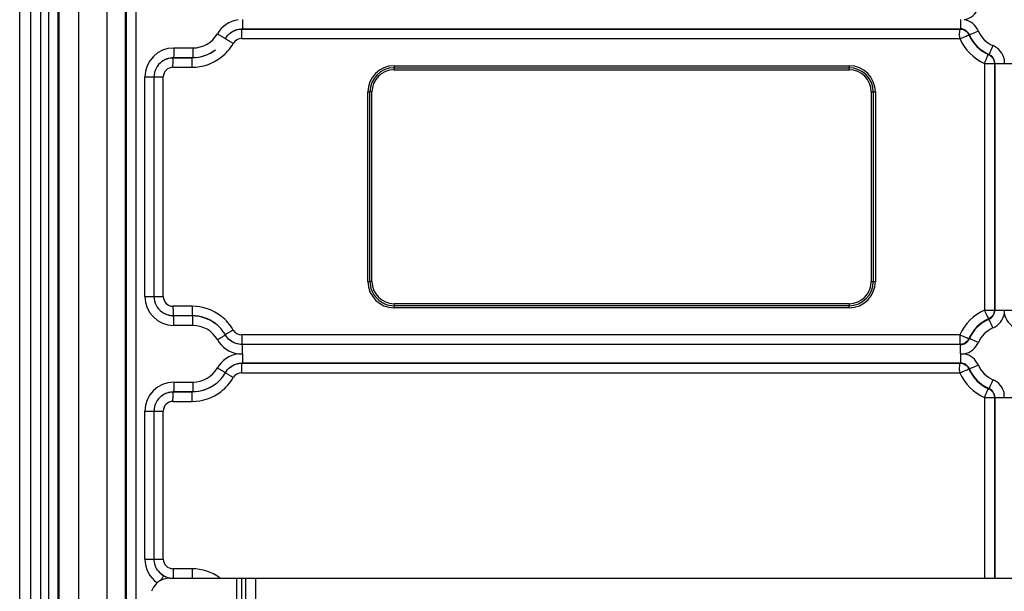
# Model space of a CAD drawing. Header units: inches. Extents: x 0 to 34, y 0 to 22.
# Tile 93 of 124: x 18.5 to 20.5, y 14.7 to 15.9. Entities that reach past the tile are written whole.
import ezdxf

# ---------------------------------------------------------------- set-up
doc = ezdxf.new("R2010")
doc.units = ezdxf.units.IN
doc.header["$LTSCALE"] = 1.87
doc.header["$MEASUREMENT"] = 0
doc.layers.get('0').update_dxf_attribs({"linetype": 'CONTINUOUS'})

msp = doc.modelspace()

# ---------------------------------------------------------------- linework, layer by layer
at = {"color": 7, "linetype": 'CONTINUOUS'}
for p, q in [((18.471, 12.5766), (18.471, 16.7498)), ((18.4942, 12.5766), (18.4942, 16.7498)), ((18.5144, 12.5766), (18.5144, 16.7498)), ((18.5311, 12.5766), (18.5311, 16.7498)), ((18.5502, 12.5766), (18.5502, 16.7498)), ((18.5514, 12.5766), (18.5514, 16.7498)), ((18.5517, 16.7498), (18.5517, 12.5766)), ((18.5921, 16.7498), (18.5921, 12.5766)), ((18.6512, 12.5766), (18.6512, 16.7498)), ((18.6894, 12.5766), (18.6894, 16.7498)), ((18.6904, 16.7498), (18.6904, 12.5766)), ((18.7106, 16.7498), (18.7106, 12.5766)), ((18.9291, 15.8742), (18.9297, 15.8746)), ((18.9291, 15.8742), (20.4092, 15.8742)), ((18.9297, 15.8746), (20.4098, 15.8746)), ((20.4092, 15.8742), (20.4098, 15.8746)), ((18.9285, 15.8545), (20.4089, 15.8545)), ((20.4276, 15.8622), (20.4285, 15.8623)), ((18.7886, 15.8352), (18.828, 15.8352)), ((18.8745, 15.8313), (18.8749, 15.8316)), ((18.7881, 15.8155), (18.7875, 15.8151)), ((18.7875, 15.8151), (18.8269, 15.8151)), ((18.7881, 15.8155), (18.8274, 15.8155)), ((18.8269, 15.8151), (18.8274, 15.8155)), ((20.468, 15.8217), (20.4688, 15.822)), ((20.5005, 15.8107), (20.5005, 15.8033)), ((18.7869, 15.7955), (18.8263, 15.7955)), ((19.2427, 15.7902), (19.2428, 15.7945)), ((19.2427, 15.7902), (20.1805, 15.7902)), ((19.2429, 15.7987), (19.2428, 15.7945)), ((19.2428, 15.7945), (20.1806, 15.7945)), ((19.2429, 15.7987), (20.1807, 15.7987)), ((20.1805, 15.7902), (20.1806, 15.7945)), ((20.1807, 15.7987), (20.1806, 15.7945)), ((20.4598, 15.8035), (20.4598, 15.2946)), ((20.4598, 15.8033), (20.5378, 15.8033)), ((20.4801, 15.8033), (20.4801, 15.2948)), ((20.481, 15.8033), (20.481, 15.2948)), ((18.7289, 15.3227), (18.7289, 15.7754)), ((18.7289, 15.7754), (18.7669, 15.7754)), ((18.748, 15.3227), (18.748, 15.7754)), ((18.7669, 15.3227), (18.7669, 15.7754)), ((19.1887, 15.3536), (19.1887, 15.7445)), ((19.1887, 15.7445), (19.1929, 15.7445)), ((19.1929, 15.3536), (19.1929, 15.7446)), ((19.1971, 15.7445), (19.1929, 15.7446)), ((19.1971, 15.3536), (19.1971, 15.7445)), ((20.2262, 15.7445), (20.2262, 15.3536)), ((20.2262, 15.7445), (20.2348, 15.7445)), ((20.2305, 15.7445), (20.2305, 15.3536)), ((20.2348, 15.7445), (20.2348, 15.3536)), ((19.1887, 15.3536), (19.1929, 15.3536)), ((19.1971, 15.3536), (19.1929, 15.3536)), ((20.2262, 15.3536), (20.2348, 15.3536)), ((18.7289, 15.3227), (18.7669, 15.3227)), ((20.1805, 15.3079), (19.2427, 15.3079)), ((19.2427, 15.3079), (19.2428, 15.3037)), ((20.1806, 15.3037), (19.2428, 15.3037)), ((19.2429, 15.2994), (19.2428, 15.3037)), ((20.1805, 15.3079), (20.1806, 15.3037)), ((20.1807, 15.2994), (20.1806, 15.3037)), ((18.8263, 15.3027), (18.7869, 15.3027)), ((18.7875, 15.283), (18.7881, 15.2826)), ((18.8269, 15.283), (18.7875, 15.283)), ((18.8274, 15.2826), (18.7881, 15.2826)), ((18.8269, 15.283), (18.8274, 15.2826)), ((20.1807, 15.2994), (19.2429, 15.2994)), ((20.4598, 15.2948), (20.5378, 15.2948)), ((20.5005, 15.2948), (20.5005, 15.2874)), ((18.828, 15.2629), (18.7886, 15.2629)), ((18.8745, 15.2668), (18.8749, 15.2665)), ((20.468, 15.2764), (20.4688, 15.2761)), ((20.4089, 15.2436), (18.9285, 15.2436)), ((18.9291, 15.2239), (18.9297, 15.2236)), ((20.4092, 15.2239), (18.9291, 15.2239)), ((20.4098, 15.2236), (18.9297, 15.2236)), ((20.4092, 15.2239), (20.4098, 15.2236)), ((20.4276, 15.2359), (20.4285, 15.2358)), ((18.9212, 15.2046), (18.9302, 15.2046)), ((20.4104, 15.2046), (20.4178, 15.2046)), ((18.9291, 15.1852), (18.9297, 15.1856)), ((18.9291, 15.1852), (20.4092, 15.1852)), ((18.9297, 15.1856), (20.4098, 15.1856)), ((20.4092, 15.1852), (20.4098, 15.1856)), ((18.9285, 15.1655), (20.4089, 15.1655)), ((20.4276, 15.1732), (20.4285, 15.1733)), ((18.7886, 15.1462), (18.828, 15.1462)), ((18.8745, 15.1423), (18.8749, 15.1426)), ((18.7881, 15.1265), (18.7875, 15.1262)), ((18.7875, 15.1262), (18.8269, 15.1262)), ((18.7881, 15.1265), (18.8274, 15.1265)), ((18.8269, 15.1262), (18.8274, 15.1265)), ((20.468, 15.1327), (20.4688, 15.133)), ((20.5005, 15.1144), (20.5005, 15.1218)), ((18.7869, 15.1065), (18.8263, 15.1065)), ((20.4598, 15.1146), (20.4598, 14.742)), ((20.4598, 15.1144), (20.5378, 15.1144)), ((20.4801, 15.1144), (20.4801, 14.742)), ((20.481, 15.1144), (20.481, 14.742)), ((18.7289, 14.7813), (18.7289, 15.0865)), ((18.7289, 15.0865), (18.7669, 15.0865)), ((18.748, 14.7813), (18.748, 15.0865)), ((18.7669, 14.7813), (18.7669, 15.0865)), ((18.7289, 14.7813), (18.7669, 14.7813)), ((18.8263, 14.7613), (18.7869, 14.7613)), ((18.7674, 14.747), (18.7637, 14.7495)), ((18.7804, 14.742), (23.4625, 14.742)), ((18.787, 14.7539), (18.7873, 14.7427)), ((18.9178, 14.742), (18.9178, 12.9703)), ((18.9281, 14.742), (18.9281, 12.9703)), ((18.9368, 12.9703), (18.9368, 14.742)), ((18.9575, 12.9703), (18.9575, 14.742))]:
    msp.add_line(p, q, dxfattribs=at)
for centre, radius, start, end in [((20.4104, 15.9329), 0.04, 280.6552, 336.4408), ((18.9302, 15.8345), 0.0597, 98.7219, 150.0177), ((20.4104, 15.8542), 0.04, 23.5592, 79.3448), ((20.4098, 15.8542), 0.0204, 23.5532, 90.0034), ((18.828, 15.8935), 0.0583, 269.9983, 330.0221), ((18.9285, 15.8345), 0.02, 90.0005, 150.02), ((20.4992, 15.8938), 0.0985, 203.5249, 246.4515), ((20.4994, 15.8935), 0.0784, 203.5636, 246.4128), ((20.5, 15.8935), 0.078, 203.5636, 246.4128), ((20.5005, 15.8935), 0.0583, 203.5638, 246.4127), ((18.7887, 15.7754), 0.0597, 90.0179, 180.0057), ((20.4612, 15.8033), 0.0401, 10.6371, 66.4128), ((18.8263, 15.8935), 0.098, 270.001, 307.7465), ((20.4606, 15.8033), 0.0204, 359.9853, 66.4149), ((18.7881, 15.7754), 0.0401, 127.4572, 180.0067), ((18.7869, 15.7754), 0.02, 90.0118, 180.0118), ((19.2429, 15.7445), 0.0542, 90.0182, 180.0054), ((19.2428, 15.7445), 0.0499, 90.0181, 179.9771), ((19.2427, 15.7445), 0.0457, 90.0179, 180.0057), ((20.1805, 15.7445), 0.0457, 359.9943, 89.9821), ((20.1806, 15.7445), 0.0499, 359.9946, 89.9818), ((20.1806, 15.7445), 0.0542, 359.9946, 89.9818), ((19.2429, 15.3536), 0.0542, 179.9946, 269.9818), ((19.2428, 15.3536), 0.0499, 179.9382, 269.9816), ((19.2427, 15.3536), 0.0457, 179.9943, 269.9821), ((20.1805, 15.3536), 0.0457, 270.0179, 0.0057), ((20.1806, 15.3536), 0.0499, 270.0182, 0.0054), ((20.1806, 15.3536), 0.0542, 270.0182, 0.0054), ((18.7887, 15.3227), 0.0597, 179.9943, 269.9821), ((18.7881, 15.3227), 0.0401, 179.9933, 232.5428), ((18.7869, 15.3227), 0.02, 179.9882, 269.9882), ((18.8263, 15.2046), 0.098, 51.9804, 89.9989), ((20.4992, 15.2043), 0.0985, 113.5485, 156.4751), ((20.4606, 15.2948), 0.0204, 293.5851, 0.0147), ((20.4612, 15.2948), 0.0401, 293.5872, 349.3629), ((20.5399, 15.2948), 0.0401, 190.6371, 246.4128), ((18.828, 15.2046), 0.0583, 29.9779, 90.0017), ((18.8274, 15.2046), 0.078, 44.9889, 52.544), ((20.4994, 15.2046), 0.0784, 113.5872, 156.4364), ((20.5, 15.2046), 0.078, 113.5872, 156.4364), ((18.8271, 15.2043), 0.0784, 30.0259, 44.9513), ((18.9285, 15.2636), 0.02, 209.98, 269.9995), ((20.5005, 15.2046), 0.0583, 113.5873, 156.4362), ((18.9302, 15.2636), 0.0597, 209.9824, 261.2781), ((20.4098, 15.2439), 0.0204, 269.9966, 336.4468), ((20.4104, 15.2439), 0.04, 280.6552, 336.4408), ((18.9302, 15.1455), 0.0597, 98.7219, 150.0177), ((20.4104, 15.1652), 0.04, 23.5592, 79.3448), ((20.4098, 15.1652), 0.0204, 23.5532, 90.0034), ((20.5005, 15.2045), 0.0583, 203.5638, 246.4127), ((18.828, 15.2045), 0.0583, 269.9983, 330.0221), ((18.9285, 15.1455), 0.02, 90.0005, 150.02), ((20.4992, 15.2049), 0.0985, 203.5249, 246.4515), ((20.4994, 15.2045), 0.0784, 203.5636, 246.4128), ((20.5, 15.2045), 0.078, 203.5636, 246.4128), ((18.7887, 15.0865), 0.0597, 90.0179, 180.0057), ((20.4612, 15.1144), 0.0401, 10.6371, 66.4128), ((18.8263, 15.2045), 0.098, 270.001, 307.7465), ((20.4606, 15.1144), 0.0204, 359.9853, 66.4149), ((18.7881, 15.0865), 0.0401, 127.4572, 180.0067), ((18.7869, 15.0865), 0.02, 90.0118, 180.0118), ((18.7886, 14.7813), 0.0597, 179.9888, 235.4693), ((18.7869, 14.7813), 0.02, 179.9882, 269.9882), ((18.7883, 14.7816), 0.0404, 219.315, 232.4961), ((19.4229, 14.7612), 0.6359, 179.9875, 180.6591), ((18.7804, 14.7026), 0.0394, 108.0229, 162.0007), ((18.7876, 14.7814), 0.0398, 232.5542, 247.4644), ((18.7883, 14.7817), 0.0405, 238.8717, 242.5533), ((18.7805, 14.7023), 0.0396, 90.0654, 107.9419), ((18.7887, 14.7824), 0.0413, 242.5785, 251.971), ((18.7876, 14.7816), 0.04, 247.5695, 259.8103), ((18.7889, 14.7831), 0.042, 251.9674, 258.3148)]:
    msp.add_arc(centre, radius, start, end, dxfattribs=at)
for points, knots in [([(18.9302, 15.8942), (18.9302, 15.8917), (18.9302, 15.8872), (18.9301, 15.8817), (18.93, 15.8782), (18.93, 15.8763), (18.9298, 15.8753), (18.9298, 15.8746), (18.9297, 15.8746)], [0, 0, 0, 0, 0.378267, 0.700255, 0.824571, 0.918114, 0.977145, 1, 1, 1, 1]), ([(20.4104, 15.8942), (20.4104, 15.8917), (20.4103, 15.8872), (20.4103, 15.8817), (20.4101, 15.8782), (20.4101, 15.8763), (20.4099, 15.8753), (20.4099, 15.8746), (20.4098, 15.8746)], [0, 0, 0, 0, 0.378267, 0.700255, 0.824571, 0.918114, 0.977145, 1, 1, 1, 1]), ([(18.9285, 15.8545), (18.9285, 15.857), (18.9286, 15.8616), (18.9286, 15.867), (18.9288, 15.8705), (18.9288, 15.8724), (18.929, 15.8734), (18.929, 15.8741), (18.9291, 15.8742)], [0, 0, 0, 0, 0.378267, 0.700255, 0.824572, 0.918114, 0.977145, 1, 1, 1, 1]), ([(20.4087, 15.8545), (20.4087, 15.857), (20.4083, 15.8615), (20.4085, 15.8678), (20.4088, 15.8715), (20.4087, 15.8739), (20.4092, 15.8742)], [0, 0, 0, 0, 0.3773, 0.698558, 0.915865, 1, 1, 1, 1]), ([(20.4092, 15.8742), (20.413, 15.8742), (20.4208, 15.8719), (20.4261, 15.8657), (20.4276, 15.8622)], [0, 0, 0, 0, 0.499827, 1, 1, 1, 1]), ([(18.8785, 15.8644), (18.8807, 15.8631), (18.8846, 15.8608), (18.8893, 15.8581), (18.8921, 15.8564), (18.8938, 15.8554), (18.8943, 15.8549), (18.8951, 15.8546), (18.895, 15.8545)], [0, 0, 0, 0, 0.386153, 0.711022, 0.834715, 0.926253, 0.981918, 1, 1, 1, 1]), ([(18.9112, 15.8445), (18.9091, 15.8457), (18.9052, 15.848), (18.9005, 15.8507), (18.8976, 15.8525), (18.8959, 15.8534), (18.8954, 15.8539), (18.8946, 15.8543), (18.8947, 15.8543)], [0, 0, 0, 0, 0.386153, 0.711022, 0.834715, 0.926253, 0.981918, 1, 1, 1, 1]), ([(20.409, 15.8543), (20.4132, 15.8562), (20.4188, 15.8587), (20.4251, 15.8611), (20.427, 15.8621), (20.4276, 15.8622)], [0, 0, 0, 0, 0.690701, 0.911067, 1, 1, 1, 1]), ([(20.4471, 15.8702), (20.4428, 15.8683), (20.4372, 15.8658), (20.4309, 15.8634), (20.4291, 15.8624), (20.4285, 15.8623)], [0, 0, 0, 0, 0.690618, 0.911209, 1, 1, 1, 1]), ([(18.7886, 15.8352), (18.7886, 15.8327), (18.7886, 15.8281), (18.7885, 15.8227), (18.7884, 15.8192), (18.7884, 15.8173), (18.7882, 15.8162), (18.7882, 15.8156), (18.7881, 15.8155)], [0, 0, 0, 0, 0.378267, 0.700255, 0.824572, 0.918114, 0.977145, 1, 1, 1, 1]), ([(18.828, 15.8352), (18.828, 15.8327), (18.828, 15.8281), (18.8279, 15.8227), (18.8277, 15.8192), (18.8277, 15.8173), (18.8275, 15.8162), (18.8276, 15.8156), (18.8274, 15.8155)], [0, 0, 0, 0, 0.378267, 0.700255, 0.824572, 0.918114, 0.977145, 1, 1, 1, 1]), ([(20.4772, 15.8401), (20.4762, 15.8378), (20.4743, 15.8336), (20.4719, 15.8279), (20.4698, 15.8245), (20.4693, 15.8222), (20.4688, 15.822)], [0, 0, 0, 0, 0.375042, 0.695965, 0.915051, 1, 1, 1, 1]), ([(18.7869, 15.7955), (18.7869, 15.7979), (18.787, 15.8025), (18.787, 15.808), (18.7872, 15.8115), (18.7872, 15.8134), (18.7874, 15.8144), (18.7874, 15.8151), (18.7875, 15.8151)], [0, 0, 0, 0, 0.378267, 0.700255, 0.824572, 0.918114, 0.977145, 1, 1, 1, 1]), ([(18.8263, 15.7955), (18.8263, 15.7979), (18.8263, 15.8025), (18.8264, 15.808), (18.8265, 15.8115), (18.8266, 15.8134), (18.8268, 15.8144), (18.8267, 15.8151), (18.8269, 15.8151)], [0, 0, 0, 0, 0.378267, 0.700255, 0.824572, 0.918114, 0.977145, 1, 1, 1, 1]), ([(20.4595, 15.8033), (20.4603, 15.8057), (20.4623, 15.8099), (20.4651, 15.8154), (20.4664, 15.8194), (20.4679, 15.821), (20.468, 15.8216)], [0, 0, 0, 0, 0.373802, 0.695741, 0.914881, 1, 1, 1, 1]), ([(20.468, 15.8217), (20.4715, 15.8201), (20.4778, 15.815), (20.4801, 15.8072), (20.4801, 15.8033)], [0, 0, 0, 0, 0.499829, 1, 1, 1, 1]), ([(18.7869, 15.3027), (18.7869, 15.3002), (18.787, 15.2956), (18.787, 15.2901), (18.7872, 15.2866), (18.7872, 15.2847), (18.7874, 15.2837), (18.7874, 15.283), (18.7875, 15.283)], [0, 0, 0, 0, 0.378267, 0.700255, 0.824572, 0.918114, 0.977145, 1, 1, 1, 1]), ([(18.7886, 15.2629), (18.7886, 15.2654), (18.7886, 15.27), (18.7885, 15.2754), (18.7884, 15.279), (18.7884, 15.2808), (18.7882, 15.2819), (18.7882, 15.2825), (18.7881, 15.2826)], [0, 0, 0, 0, 0.378267, 0.700255, 0.824572, 0.918114, 0.977145, 1, 1, 1, 1]), ([(18.8263, 15.3027), (18.8263, 15.3002), (18.8263, 15.2956), (18.8264, 15.2901), (18.8265, 15.2866), (18.8266, 15.2847), (18.8268, 15.2837), (18.8267, 15.283), (18.8269, 15.283)], [0, 0, 0, 0, 0.378267, 0.700255, 0.824572, 0.918114, 0.977145, 1, 1, 1, 1]), ([(18.828, 15.2629), (18.828, 15.2654), (18.828, 15.27), (18.8279, 15.2754), (18.8277, 15.279), (18.8277, 15.2808), (18.8275, 15.2819), (18.8276, 15.2825), (18.8274, 15.2826)], [0, 0, 0, 0, 0.378267, 0.700255, 0.824572, 0.918114, 0.977145, 1, 1, 1, 1]), ([(20.4596, 15.2945), (20.4606, 15.2922), (20.4625, 15.288), (20.4649, 15.2823), (20.467, 15.279), (20.4675, 15.2767), (20.468, 15.2764)], [0, 0, 0, 0, 0.374569, 0.696051, 0.914902, 1, 1, 1, 1]), ([(20.4801, 15.2948), (20.48, 15.291), (20.4778, 15.2832), (20.4715, 15.2779), (20.468, 15.2764)], [0, 0, 0, 0, 0.499941, 1, 1, 1, 1]), ([(20.4772, 15.2581), (20.4762, 15.2603), (20.4743, 15.2645), (20.4719, 15.2703), (20.4698, 15.2736), (20.4693, 15.2759), (20.4688, 15.2761)], [0, 0, 0, 0, 0.375042, 0.695965, 0.915051, 1, 1, 1, 1]), ([(18.8785, 15.2338), (18.8807, 15.235), (18.8846, 15.2373), (18.8893, 15.24), (18.8921, 15.2418), (18.8938, 15.2427), (18.8943, 15.2432), (18.8951, 15.2435), (18.895, 15.2436)], [0, 0, 0, 0, 0.386153, 0.711022, 0.834715, 0.926253, 0.981918, 1, 1, 1, 1]), ([(18.9112, 15.2536), (18.9091, 15.2524), (18.9052, 15.2501), (18.9005, 15.2474), (18.8976, 15.2456), (18.8959, 15.2447), (18.8954, 15.2442), (18.8946, 15.2438), (18.8947, 15.2438)], [0, 0, 0, 0, 0.386153, 0.711022, 0.834715, 0.926253, 0.981918, 1, 1, 1, 1]), ([(18.9285, 15.2436), (18.9285, 15.2411), (18.9286, 15.2365), (18.9286, 15.2311), (18.9288, 15.2276), (18.9288, 15.2257), (18.929, 15.2247), (18.929, 15.224), (18.9291, 15.2239)], [0, 0, 0, 0, 0.378267, 0.700255, 0.824572, 0.918114, 0.977145, 1, 1, 1, 1]), ([(20.4087, 15.244), (20.411, 15.2431), (20.4153, 15.2411), (20.4204, 15.2388), (20.4238, 15.2375), (20.4256, 15.2367), (20.4267, 15.2363), (20.4273, 15.2359), (20.4275, 15.236)], [0, 0, 0, 0, 0.369661, 0.690067, 0.815242, 0.910594, 0.972807, 1, 1, 1, 1]), ([(20.4087, 15.2436), (20.4087, 15.2411), (20.4087, 15.2365), (20.4088, 15.2311), (20.4089, 15.2276), (20.4089, 15.2257), (20.4091, 15.2247), (20.4091, 15.224), (20.4092, 15.2239)], [0, 0, 0, 0, 0.377789, 0.700347, 0.824692, 0.917962, 0.977018, 1, 1, 1, 1]), ([(18.9302, 15.2053), (18.9302, 15.2076), (18.9302, 15.2119), (18.9301, 15.217), (18.93, 15.2202), (18.9299, 15.2219), (18.9298, 15.2229), (18.9298, 15.2235), (18.9297, 15.2236)], [0, 0, 0, 0, 0.38266, 0.703837, 0.826902, 0.919167, 0.977344, 1, 1, 1, 1]), ([(20.4276, 15.2359), (20.426, 15.2324), (20.4208, 15.2262), (20.413, 15.2239), (20.4092, 15.2239)], [0, 0, 0, 0, 0.499943, 1, 1, 1, 1]), ([(20.4104, 15.2053), (20.4104, 15.2076), (20.4103, 15.2119), (20.4102, 15.217), (20.4101, 15.2202), (20.4101, 15.2219), (20.4099, 15.2229), (20.4099, 15.2235), (20.4098, 15.2236)], [0, 0, 0, 0, 0.38266, 0.703837, 0.826902, 0.919167, 0.977344, 1, 1, 1, 1]), ([(20.4471, 15.2279), (20.4428, 15.2298), (20.4372, 15.2324), (20.4309, 15.2347), (20.4291, 15.2357), (20.4285, 15.2358)], [0, 0, 0, 0, 0.690618, 0.911209, 1, 1, 1, 1]), ([(18.9302, 15.2053), (18.9302, 15.2028), (18.9302, 15.1982), (18.9301, 15.1927), (18.93, 15.1892), (18.93, 15.1874), (18.9298, 15.1863), (18.9298, 15.1857), (18.9297, 15.1856)], [0, 0, 0, 0, 0.378267, 0.700255, 0.824571, 0.918114, 0.977145, 1, 1, 1, 1]), ([(20.4104, 15.2053), (20.4104, 15.2028), (20.4103, 15.1982), (20.4103, 15.1927), (20.4101, 15.1892), (20.4101, 15.1874), (20.4099, 15.1863), (20.4099, 15.1857), (20.4098, 15.1856)], [0, 0, 0, 0, 0.378267, 0.700255, 0.824571, 0.918114, 0.977145, 1, 1, 1, 1]), ([(18.9285, 15.1655), (18.9285, 15.168), (18.9286, 15.1726), (18.9286, 15.1781), (18.9288, 15.1816), (18.9288, 15.1834), (18.929, 15.1845), (18.929, 15.1851), (18.9291, 15.1852)], [0, 0, 0, 0, 0.378267, 0.700255, 0.824572, 0.918114, 0.977145, 1, 1, 1, 1]), ([(20.4087, 15.1655), (20.4087, 15.168), (20.4083, 15.1726), (20.4085, 15.1788), (20.4088, 15.1825), (20.4087, 15.1849), (20.4092, 15.1852)], [0, 0, 0, 0, 0.3773, 0.698558, 0.915865, 1, 1, 1, 1]), ([(20.4092, 15.1852), (20.413, 15.1852), (20.4208, 15.1829), (20.4261, 15.1767), (20.4276, 15.1732)], [0, 0, 0, 0, 0.499827, 1, 1, 1, 1]), ([(20.4471, 15.1812), (20.4428, 15.1794), (20.4372, 15.1768), (20.4309, 15.1744), (20.4291, 15.1734), (20.4285, 15.1733)], [0, 0, 0, 0, 0.690618, 0.911209, 1, 1, 1, 1]), ([(18.8785, 15.1754), (18.8807, 15.1741), (18.8846, 15.1719), (18.8893, 15.1691), (18.8921, 15.1674), (18.8938, 15.1664), (18.8943, 15.1659), (18.8951, 15.1656), (18.895, 15.1655)], [0, 0, 0, 0, 0.386153, 0.711022, 0.834715, 0.926253, 0.981918, 1, 1, 1, 1]), ([(18.9112, 15.1555), (18.9091, 15.1568), (18.9052, 15.159), (18.9005, 15.1618), (18.8976, 15.1635), (18.8959, 15.1645), (18.8954, 15.165), (18.8946, 15.1653), (18.8947, 15.1654)], [0, 0, 0, 0, 0.386153, 0.711022, 0.834715, 0.926253, 0.981918, 1, 1, 1, 1]), ([(20.409, 15.1653), (20.4132, 15.1672), (20.4188, 15.1698), (20.4251, 15.1721), (20.427, 15.1731), (20.4276, 15.1732)], [0, 0, 0, 0, 0.690701, 0.911067, 1, 1, 1, 1]), ([(18.7886, 15.1462), (18.7886, 15.1437), (18.7886, 15.1391), (18.7885, 15.1337), (18.7884, 15.1302), (18.7884, 15.1283), (18.7882, 15.1273), (18.7882, 15.1266), (18.7881, 15.1265)], [0, 0, 0, 0, 0.378267, 0.700255, 0.824572, 0.918114, 0.977145, 1, 1, 1, 1]), ([(18.828, 15.1462), (18.828, 15.1437), (18.828, 15.1391), (18.8279, 15.1337), (18.8277, 15.1302), (18.8277, 15.1283), (18.8275, 15.1273), (18.8276, 15.1266), (18.8274, 15.1265)], [0, 0, 0, 0, 0.378267, 0.700255, 0.824572, 0.918114, 0.977145, 1, 1, 1, 1]), ([(20.4772, 15.1511), (20.4762, 15.1488), (20.4743, 15.1446), (20.4719, 15.1389), (20.4698, 15.1356), (20.4693, 15.1333), (20.4688, 15.133)], [0, 0, 0, 0, 0.375042, 0.695965, 0.915051, 1, 1, 1, 1]), ([(18.7869, 15.1065), (18.7869, 15.109), (18.787, 15.1136), (18.787, 15.119), (18.7872, 15.1225), (18.7872, 15.1244), (18.7874, 15.1254), (18.7874, 15.1261), (18.7875, 15.1262)], [0, 0, 0, 0, 0.378267, 0.700255, 0.824572, 0.918114, 0.977145, 1, 1, 1, 1]), ([(18.8263, 15.1065), (18.8263, 15.109), (18.8263, 15.1136), (18.8264, 15.119), (18.8265, 15.1225), (18.8266, 15.1244), (18.8268, 15.1254), (18.8267, 15.1261), (18.8269, 15.1262)], [0, 0, 0, 0, 0.378267, 0.700255, 0.824572, 0.918114, 0.977145, 1, 1, 1, 1]), ([(20.4595, 15.1143), (20.4603, 15.1167), (20.4623, 15.121), (20.4651, 15.1265), (20.4664, 15.1304), (20.4679, 15.132), (20.468, 15.1326)], [0, 0, 0, 0, 0.373802, 0.695741, 0.914881, 1, 1, 1, 1]), ([(20.468, 15.1327), (20.4715, 15.1312), (20.4778, 15.126), (20.4801, 15.1182), (20.4801, 15.1144)], [0, 0, 0, 0, 0.499829, 1, 1, 1, 1]), ([(18.8263, 14.7613), (18.8263, 14.7569), (18.8263, 14.751), (18.8266, 14.7445), (18.8266, 14.7424), (18.8268, 14.7417)], [0, 0, 0, 0, 0.674149, 0.8969, 1, 1, 1, 1]), ([(18.7618, 14.737), (18.7626, 14.7384), (18.7639, 14.7407), (18.766, 14.7439), (18.7665, 14.7457), (18.7676, 14.7469), (18.7674, 14.747)], [0, 0, 0, 0, 0.408953, 0.726715, 0.928563, 1, 1, 1, 1])]:
    msp.add_open_spline(points, degree=3, knots=knots, dxfattribs=at)
for points in [[(18.905, 15.866), (18.9117, 15.8712), (18.9206, 15.8742), (18.9291, 15.8742)], [(18.9053, 15.8663), (18.9121, 15.8715), (18.9211, 15.8746), (18.9297, 15.8746)], [(18.895, 15.8545), (18.8976, 15.859), (18.9012, 15.8631), (18.9053, 15.8663)], [(18.8269, 15.8151), (18.8436, 15.8151), (18.8612, 15.8211), (18.8745, 15.8313)], [(18.8274, 15.8155), (18.8441, 15.8155), (18.8616, 15.8214), (18.8749, 15.8316)], [(18.8863, 15.816), (18.8963, 15.8237), (18.9049, 15.8336), (18.9112, 15.8445)], [(18.7634, 15.807), (18.7701, 15.8121), (18.779, 15.8151), (18.7875, 15.8151)], [(18.7637, 15.8072), (18.7705, 15.8125), (18.7795, 15.8155), (18.7881, 15.8155)], [(18.7875, 15.283), (18.779, 15.283), (18.7701, 15.286), (18.7634, 15.2912)], [(18.7881, 15.2826), (18.7795, 15.2826), (18.7705, 15.2857), (18.7637, 15.2909)], [(18.8745, 15.2668), (18.8612, 15.277), (18.8436, 15.283), (18.8269, 15.283)], [(18.8749, 15.2665), (18.8616, 15.2767), (18.8441, 15.2826), (18.8274, 15.2826)], [(18.9112, 15.2536), (18.905, 15.2644), (18.8965, 15.2742), (18.8867, 15.2819)], [(18.9053, 15.2318), (18.9012, 15.235), (18.8976, 15.2391), (18.895, 15.2436)], [(18.9291, 15.2239), (18.9206, 15.2239), (18.9117, 15.2269), (18.905, 15.2321)], [(18.9297, 15.2236), (18.9211, 15.2236), (18.9121, 15.2266), (18.9053, 15.2318)], [(18.905, 15.177), (18.9117, 15.1822), (18.9206, 15.1852), (18.9291, 15.1852)], [(18.9053, 15.1773), (18.9121, 15.1825), (18.9211, 15.1856), (18.9297, 15.1856)], [(18.8749, 15.1426), (18.8829, 15.1488), (18.8899, 15.1567), (18.895, 15.1655)], [(18.895, 15.1655), (18.8976, 15.1701), (18.9012, 15.1741), (18.9053, 15.1773)], [(18.8269, 15.1262), (18.8436, 15.1262), (18.8612, 15.1321), (18.8745, 15.1423)], [(18.8274, 15.1265), (18.8441, 15.1265), (18.8616, 15.1325), (18.8749, 15.1426)], [(18.8863, 15.127), (18.8963, 15.1347), (18.9049, 15.1446), (18.9112, 15.1555)], [(18.7634, 15.118), (18.7701, 15.1231), (18.779, 15.1262), (18.7875, 15.1262)], [(18.7637, 15.1183), (18.7705, 15.1235), (18.7795, 15.1265), (18.7881, 15.1265)], [(18.7571, 14.756), (18.7514, 14.7629), (18.748, 14.7724), (18.748, 14.7813)], [(18.8837, 14.7427), (18.8674, 14.7545), (18.8464, 14.7613), (18.8263, 14.7613)]]:
    msp.add_open_spline(points, degree=3, dxfattribs=at)

doc.saveas('drawing.dxf')
